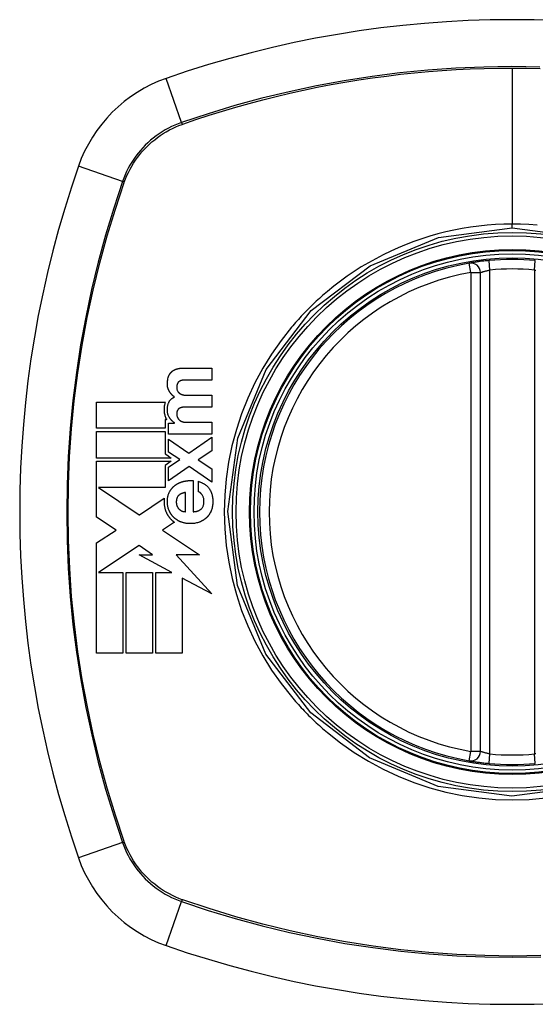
# Model space of a CAD drawing. Header units: inches. Extents: x 7 to 228, y 17 to 114.
# Tile 95 of 143: x 78.426 to 79.065, y 73.017 to 74.238. Entities that reach past the tile are written whole.
import ezdxf

# ---------------------------------------------------------------- set-up
doc = ezdxf.new("R2010")
doc.units = ezdxf.units.IN
doc.header["$MEASUREMENT"] = 0
doc.layers.add('Visible Edges(ANSI)', color=7, linetype='Continuous', lineweight=25)
doc.layers.add('Visible Tangent Edges(ANSI)', color=7, linetype='Continuous', lineweight=25)

msp = doc.modelspace()

# ---------------------------------------------------------------- linework, layer by layer
at = {"layer": 'Visible Edges(ANSI)'}
for p, q in [((78.9965, 73.3305), (78.9965, 73.9241)), ((78.6278, 73.8056), (78.6636, 73.8056)), ((78.6636, 73.8056), (78.6636, 73.7909)), ((78.6636, 73.7909), (78.6333, 73.7909)), ((78.6338, 73.772), (78.6636, 73.772)), ((78.6636, 73.772), (78.6636, 73.7573)), ((78.521, 73.731), (78.521, 73.7636)), ((78.521, 73.7636), (78.6062, 73.7636)), ((78.6636, 73.7573), (78.6336, 73.7573)), ((78.6059, 73.7418), (78.6059, 73.731)), ((78.6079, 73.7418), (78.6059, 73.7418)), ((78.6059, 73.731), (78.521, 73.731)), ((78.6101, 73.7376), (78.6173, 73.7376)), ((78.6101, 73.7238), (78.6101, 73.7376)), ((78.6173, 73.7376), (78.6173, 73.7378)), ((78.6326, 73.7385), (78.6636, 73.7385)), ((78.6636, 73.7385), (78.6636, 73.7238)), ((78.521, 73.7269), (78.6059, 73.7269)), ((78.521, 73.6942), (78.521, 73.7269)), ((78.6059, 73.7269), (78.6059, 73.6993)), ((78.6636, 73.7238), (78.6101, 73.7238)), ((78.6101, 73.7177), (78.6351, 73.7001)), ((78.6101, 73.7015), (78.6101, 73.7177)), ((78.6351, 73.7001), (78.6636, 73.7199)), ((78.6636, 73.7199), (78.6636, 73.7031)), ((78.6135, 73.6942), (78.521, 73.6942)), ((78.6059, 73.6993), (78.6078, 73.698)), ((78.6078, 73.698), (78.6135, 73.6942)), ((78.6241, 73.6922), (78.6101, 73.7015)), ((78.6101, 73.6827), (78.6241, 73.6922)), ((78.6636, 73.7031), (78.6467, 73.6919)), ((78.521, 73.6901), (78.6135, 73.6901)), ((78.521, 73.659), (78.521, 73.6901)), ((78.6135, 73.6901), (78.6058, 73.6849)), ((78.6058, 73.6849), (78.6058, 73.6575)), ((78.6355, 73.6836), (78.6101, 73.666)), ((78.6101, 73.666), (78.6101, 73.6827)), ((78.6636, 73.6643), (78.6355, 73.6836)), ((78.6467, 73.6919), (78.6636, 73.6808)), ((78.6636, 73.6808), (78.6636, 73.6643)), ((78.521, 73.6582), (78.521, 73.659)), ((78.521, 73.6575), (78.521, 73.6582)), ((78.521, 73.6209), (78.521, 73.6575)), ((78.5232, 73.6575), (78.5737, 73.6238)), ((78.6058, 73.6575), (78.5232, 73.6575)), ((78.6404, 73.6662), (78.6404, 73.6276)), ((78.6471, 73.6523), (78.6471, 73.6653)), ((78.574, 73.6239), (78.6047, 73.6443)), ((78.6311, 73.6276), (78.6311, 73.6515)), ((78.5451, 73.6048), (78.521, 73.6209)), ((78.5737, 73.6238), (78.574, 73.6239)), ((78.6174, 73.6146), (78.6027, 73.6049)), ((78.521, 73.5889), (78.5451, 73.6048)), ((78.6027, 73.6049), (78.6024, 73.6047)), ((78.6024, 73.6047), (78.6483, 73.574)), ((78.521, 73.4521), (78.521, 73.5889)), ((78.5737, 73.5857), (78.5233, 73.5523)), ((78.5903, 73.574), (78.5737, 73.5857)), ((78.6141, 73.5523), (78.5738, 73.574)), ((78.5738, 73.574), (78.5903, 73.574)), ((78.6483, 73.574), (78.6194, 73.574)), ((78.6194, 73.574), (78.6636, 73.5257)), ((78.5233, 73.5523), (78.5233, 73.5523)), ((78.5233, 73.5523), (78.5536, 73.5523)), ((78.5536, 73.5523), (78.5536, 73.4521)), ((78.5577, 73.5523), (78.5903, 73.5523)), ((78.5577, 73.4521), (78.5577, 73.5523)), ((78.5903, 73.5523), (78.5903, 73.4521)), ((78.5944, 73.4521), (78.5944, 73.5523)), ((78.5944, 73.5523), (78.6141, 73.5523)), ((78.6636, 73.5257), (78.627, 73.5453)), ((78.627, 73.5453), (78.627, 73.4521)), ((78.5536, 73.4521), (78.521, 73.4521)), ((78.5903, 73.4521), (78.5577, 73.4521)), ((78.627, 73.4521), (78.5944, 73.4521))]:
    msp.add_line(p, q, dxfattribs=at)
at = {"layer": 'Visible Edges(ANSI)', "flags": 128}
for points in [[(79.0073, 73.939), (79.0057, 73.9388), (79.0041, 73.9387), (79.0025, 73.9385), (79.0009, 73.9383), (78.9994, 73.9381), (78.9979, 73.938), (78.9964, 73.9378), (78.995, 73.9376), (78.9936, 73.9374), (78.9923, 73.9372), (78.9911, 73.9371), (78.9899, 73.9369), (78.9888, 73.9367), (78.9878, 73.9366), (78.9869, 73.9364), (78.986, 73.9363), (78.9852, 73.9362), (78.9846, 73.936), (78.984, 73.9359), (78.9836, 73.9359), (78.9832, 73.9358), (78.9829, 73.9358), (78.9828, 73.9357), (78.9827, 73.9357)], [(78.613, 73.8001), (78.6132, 73.8003), (78.6134, 73.8005), (78.6136, 73.8007), (78.6138, 73.801), (78.6141, 73.8012), (78.6143, 73.8014), (78.6145, 73.8016), (78.6147, 73.8017), (78.615, 73.8019), (78.6152, 73.8021), (78.6155, 73.8023), (78.6157, 73.8025), (78.616, 73.8026), (78.6162, 73.8028), (78.6165, 73.8029), (78.6168, 73.8031), (78.617, 73.8032), (78.6173, 73.8034), (78.6176, 73.8035), (78.6178, 73.8036), (78.6181, 73.8038), (78.6184, 73.8039), (78.6187, 73.804), (78.6189, 73.8041)], [(78.6189, 73.8041), (78.6193, 73.8043), (78.6196, 73.8044), (78.62, 73.8045), (78.6204, 73.8046), (78.6207, 73.8047), (78.6211, 73.8048), (78.6214, 73.8049), (78.6218, 73.805), (78.6222, 73.8051), (78.6226, 73.8051), (78.6229, 73.8052), (78.6233, 73.8053), (78.6237, 73.8053), (78.6241, 73.8054), (78.6244, 73.8054), (78.6248, 73.8054), (78.6252, 73.8055), (78.6256, 73.8055), (78.6259, 73.8055), (78.6263, 73.8055), (78.6267, 73.8055), (78.627, 73.8056), (78.6274, 73.8056), (78.6278, 73.8056)], [(78.6113, 73.7763), (78.6111, 73.7767), (78.6109, 73.777), (78.6107, 73.7774), (78.6105, 73.7778), (78.6103, 73.7782), (78.6101, 73.7786), (78.6099, 73.779), (78.6098, 73.7794), (78.6096, 73.7798), (78.6095, 73.7802), (78.6094, 73.7806), (78.6092, 73.781), (78.6091, 73.7815), (78.609, 73.7821), (78.6089, 73.7828), (78.6088, 73.7837), (78.6087, 73.7847), (78.6086, 73.7858), (78.6086, 73.787), (78.6087, 73.7884), (78.6088, 73.7898), (78.6091, 73.7911), (78.6093, 73.7925), (78.6097, 73.7939)], [(78.6097, 73.7939), (78.6098, 73.7942), (78.6098, 73.7944), (78.6099, 73.7947), (78.61, 73.795), (78.6101, 73.7953), (78.6102, 73.7956), (78.6104, 73.7958), (78.6105, 73.7961), (78.6106, 73.7964), (78.6107, 73.7967), (78.6109, 73.7969), (78.611, 73.7972), (78.6111, 73.7974), (78.6113, 73.7977), (78.6114, 73.7979), (78.6116, 73.7982), (78.6117, 73.7984), (78.6119, 73.7987), (78.6121, 73.7989), (78.6122, 73.7992), (78.6124, 73.7994), (78.6126, 73.7996), (78.6128, 73.7999), (78.613, 73.8001)], [(78.6282, 73.7907), (78.628, 73.7906), (78.6278, 73.7906), (78.6277, 73.7906), (78.6275, 73.7906), (78.6273, 73.7905), (78.6271, 73.7905), (78.627, 73.7905), (78.6268, 73.7905), (78.6266, 73.7904), (78.6264, 73.7904), (78.6263, 73.7903), (78.6261, 73.7903), (78.6259, 73.7902), (78.6257, 73.7902), (78.6256, 73.7901), (78.6254, 73.7901), (78.6252, 73.79), (78.6251, 73.79), (78.6249, 73.7899), (78.6247, 73.7898), (78.6246, 73.7898), (78.6244, 73.7897), (78.6242, 73.7896), (78.6241, 73.7895)], [(78.6333, 73.7909), (78.6331, 73.7909), (78.6329, 73.7909), (78.6326, 73.7909), (78.6324, 73.7909), (78.6322, 73.7909), (78.632, 73.7908), (78.6318, 73.7908), (78.6316, 73.7908), (78.6314, 73.7908), (78.6312, 73.7908), (78.631, 73.7908), (78.6307, 73.7908), (78.6305, 73.7908), (78.6303, 73.7908), (78.6301, 73.7908), (78.6299, 73.7908), (78.6297, 73.7908), (78.6295, 73.7907), (78.6293, 73.7907), (78.629, 73.7907), (78.6288, 73.7907), (78.6286, 73.7907), (78.6284, 73.7907), (78.6282, 73.7907)], [(78.6213, 73.7868), (78.6211, 73.7865), (78.621, 73.7861), (78.6208, 73.7858), (78.6207, 73.7855), (78.6206, 73.7851), (78.6205, 73.7848), (78.6205, 73.7845), (78.6204, 73.7841), (78.6203, 73.7838), (78.6203, 73.7834), (78.6203, 73.7831), (78.6203, 73.7827), (78.6202, 73.7823), (78.6202, 73.7819), (78.6202, 73.7815), (78.6203, 73.781), (78.6203, 73.7805), (78.6204, 73.7799), (78.6205, 73.7794), (78.6206, 73.7788), (78.6207, 73.7783), (78.6209, 73.7778), (78.6212, 73.7773), (78.6214, 73.7768)], [(78.6241, 73.7895), (78.6239, 73.7894), (78.6238, 73.7894), (78.6236, 73.7893), (78.6235, 73.7892), (78.6234, 73.7891), (78.6232, 73.789), (78.6231, 73.7889), (78.623, 73.7888), (78.6228, 73.7887), (78.6227, 73.7886), (78.6226, 73.7885), (78.6225, 73.7884), (78.6224, 73.7882), (78.6222, 73.7881), (78.6221, 73.788), (78.622, 73.7879), (78.6219, 73.7877), (78.6218, 73.7876), (78.6217, 73.7875), (78.6216, 73.7873), (78.6215, 73.7872), (78.6214, 73.7871), (78.6214, 73.7869), (78.6213, 73.7868)], [(78.6106, 73.7635), (78.6108, 73.7638), (78.611, 73.7642), (78.6112, 73.7645), (78.6114, 73.7649), (78.6116, 73.7652), (78.6118, 73.7655), (78.6121, 73.7659), (78.6124, 73.7662), (78.6126, 73.7665), (78.6129, 73.7668), (78.6132, 73.767), (78.6135, 73.7673), (78.6138, 73.7676), (78.6141, 73.7678), (78.6144, 73.7681), (78.6147, 73.7683), (78.6151, 73.7685), (78.6154, 73.7687), (78.6158, 73.7689), (78.6161, 73.7691), (78.6165, 73.7693), (78.6168, 73.7695), (78.6172, 73.7697), (78.6175, 73.7698)], [(78.6175, 73.7698), (78.6172, 73.7701), (78.6169, 73.7703), (78.6166, 73.7705), (78.6163, 73.7707), (78.616, 73.771), (78.6158, 73.7712), (78.6155, 73.7714), (78.6152, 73.7717), (78.6149, 73.772), (78.6147, 73.7722), (78.6144, 73.7725), (78.6141, 73.7727), (78.6139, 73.773), (78.6136, 73.7733), (78.6134, 73.7736), (78.6131, 73.7739), (78.6129, 73.7742), (78.6127, 73.7745), (78.6124, 73.7748), (78.6122, 73.7751), (78.612, 73.7754), (78.6118, 73.7757), (78.6115, 73.776), (78.6113, 73.7763)], [(78.6214, 73.7768), (78.6215, 73.7767), (78.6216, 73.7765), (78.6217, 73.7764), (78.6218, 73.7762), (78.6219, 73.7761), (78.6221, 73.7759), (78.6222, 73.7758), (78.6223, 73.7757), (78.6224, 73.7755), (78.6225, 73.7754), (78.6227, 73.7753), (78.6228, 73.7751), (78.6229, 73.775), (78.6231, 73.7749), (78.6232, 73.7748), (78.6233, 73.7746), (78.6235, 73.7745), (78.6236, 73.7744), (78.6238, 73.7743), (78.6239, 73.7742), (78.6241, 73.7741), (78.6242, 73.774), (78.6244, 73.7739), (78.6245, 73.7738)], [(78.6245, 73.7738), (78.6247, 73.7737), (78.6249, 73.7736), (78.625, 73.7736), (78.6252, 73.7735), (78.6254, 73.7734), (78.6256, 73.7733), (78.6257, 73.7732), (78.6259, 73.7732), (78.6261, 73.7731), (78.6263, 73.773), (78.6265, 73.773), (78.6266, 73.7729), (78.6268, 73.7728), (78.627, 73.7728), (78.6272, 73.7727), (78.6274, 73.7727), (78.6276, 73.7726), (78.6277, 73.7726), (78.6279, 73.7725), (78.6281, 73.7725), (78.6283, 73.7725), (78.6285, 73.7724), (78.6287, 73.7724), (78.6289, 73.7724)], [(78.6289, 73.7724), (78.6291, 73.7723), (78.6293, 73.7723), (78.6295, 73.7723), (78.6297, 73.7723), (78.6299, 73.7722), (78.6301, 73.7722), (78.6303, 73.7722), (78.6305, 73.7722), (78.6307, 73.7722), (78.6309, 73.7721), (78.6311, 73.7721), (78.6313, 73.7721), (78.6315, 73.7721), (78.6317, 73.7721), (78.6319, 73.7721), (78.6321, 73.7721), (78.6324, 73.772), (78.6326, 73.772), (78.6328, 73.772), (78.633, 73.772), (78.6332, 73.772), (78.6334, 73.772), (78.6336, 73.772), (78.6338, 73.772)], [(78.6062, 73.7636), (78.6059, 73.7629), (78.6057, 73.7622), (78.6055, 73.7615), (78.6053, 73.7608), (78.6051, 73.7601), (78.605, 73.7594), (78.6048, 73.7587), (78.6047, 73.758), (78.6047, 73.7572), (78.6046, 73.7565), (78.6045, 73.7558), (78.6045, 73.7549), (78.6045, 73.754), (78.6045, 73.7531), (78.6046, 73.7521), (78.6047, 73.751), (78.6048, 73.75), (78.605, 73.7489), (78.6053, 73.7478), (78.6056, 73.7468), (78.6059, 73.7458), (78.6063, 73.7448), (78.6068, 73.7438), (78.6073, 73.7428)], [(78.6109, 73.7448), (78.6105, 73.7457), (78.6101, 73.7466), (78.6097, 73.7475), (78.6094, 73.7484), (78.6092, 73.7494), (78.609, 73.7503), (78.6088, 73.7512), (78.6087, 73.7521), (78.6087, 73.753), (78.6086, 73.7538), (78.6086, 73.7546), (78.6087, 73.7553), (78.6087, 73.756), (78.6088, 73.7567), (78.6088, 73.7574), (78.6089, 73.7581), (78.6091, 73.7588), (78.6092, 73.7595), (78.6094, 73.7602), (78.6096, 73.7609), (78.6098, 73.7615), (78.61, 73.7622), (78.6103, 73.7628), (78.6106, 73.7635)], [(78.6214, 73.7537), (78.6213, 73.7535), (78.6211, 73.7532), (78.621, 73.753), (78.6209, 73.7527), (78.6208, 73.7524), (78.6207, 73.7521), (78.6206, 73.7518), (78.6205, 73.7516), (78.6205, 73.7513), (78.6204, 73.751), (78.6204, 73.7507), (78.6203, 73.7504), (78.6203, 73.7501), (78.6203, 73.7498), (78.6203, 73.7495), (78.6202, 73.7492), (78.6202, 73.7489), (78.6202, 73.7486), (78.6202, 73.7483), (78.6203, 73.7479), (78.6203, 73.7475), (78.6204, 73.747), (78.6205, 73.7464), (78.6207, 73.7457)], [(78.6246, 73.7563), (78.6244, 73.7563), (78.6243, 73.7562), (78.6241, 73.7561), (78.624, 73.756), (78.6238, 73.756), (78.6237, 73.7559), (78.6235, 73.7558), (78.6234, 73.7557), (78.6232, 73.7556), (78.6231, 73.7555), (78.6229, 73.7554), (78.6228, 73.7553), (78.6227, 73.7552), (78.6225, 73.7551), (78.6224, 73.7549), (78.6223, 73.7548), (78.6222, 73.7547), (78.6221, 73.7546), (78.6219, 73.7544), (78.6218, 73.7543), (78.6217, 73.7542), (78.6216, 73.754), (78.6215, 73.7539), (78.6214, 73.7537)], [(78.6289, 73.7572), (78.6287, 73.7572), (78.6285, 73.7572), (78.6283, 73.7572), (78.6281, 73.7572), (78.628, 73.7571), (78.6278, 73.7571), (78.6276, 73.7571), (78.6274, 73.7571), (78.6272, 73.757), (78.6271, 73.757), (78.6269, 73.757), (78.6267, 73.7569), (78.6265, 73.7569), (78.6263, 73.7569), (78.6262, 73.7568), (78.626, 73.7568), (78.6258, 73.7567), (78.6256, 73.7567), (78.6255, 73.7566), (78.6253, 73.7566), (78.6251, 73.7565), (78.6249, 73.7565), (78.6248, 73.7564), (78.6246, 73.7563)], [(78.6336, 73.7573), (78.6334, 73.7573), (78.6332, 73.7573), (78.633, 73.7573), (78.6328, 73.7573), (78.6326, 73.7573), (78.6324, 73.7573), (78.6322, 73.7573), (78.632, 73.7573), (78.6318, 73.7573), (78.6316, 73.7573), (78.6314, 73.7573), (78.6312, 73.7573), (78.631, 73.7573), (78.6308, 73.7573), (78.6306, 73.7573), (78.6304, 73.7573), (78.6303, 73.7573), (78.6301, 73.7572), (78.6299, 73.7572), (78.6297, 73.7572), (78.6295, 73.7572), (78.6293, 73.7572), (78.6291, 73.7572), (78.6289, 73.7572)], [(78.6073, 73.7428), (78.6073, 73.7428), (78.6073, 73.7427), (78.6074, 73.7427), (78.6074, 73.7426), (78.6074, 73.7426), (78.6074, 73.7425), (78.6075, 73.7425), (78.6075, 73.7425), (78.6075, 73.7424), (78.6075, 73.7424), (78.6076, 73.7423), (78.6076, 73.7423), (78.6076, 73.7422), (78.6077, 73.7422), (78.6077, 73.7422), (78.6077, 73.7421), (78.6077, 73.7421), (78.6078, 73.742), (78.6078, 73.742), (78.6078, 73.7419), (78.6078, 73.7419), (78.6079, 73.7418), (78.6079, 73.7418), (78.6079, 73.7418)], [(78.6173, 73.7378), (78.617, 73.7381), (78.6167, 73.7383), (78.6164, 73.7385), (78.6161, 73.7388), (78.6158, 73.739), (78.6155, 73.7393), (78.6152, 73.7396), (78.6149, 73.7398), (78.6146, 73.7401), (78.6143, 73.7404), (78.614, 73.7407), (78.6137, 73.741), (78.6135, 73.7412), (78.6132, 73.7415), (78.6129, 73.7419), (78.6127, 73.7422), (78.6124, 73.7425), (78.6122, 73.7428), (78.612, 73.7431), (78.6117, 73.7435), (78.6115, 73.7438), (78.6113, 73.7441), (78.6111, 73.7445), (78.6109, 73.7448)], [(78.6207, 73.7457), (78.6207, 73.7455), (78.6208, 73.7453), (78.6208, 73.7452), (78.6209, 73.745), (78.6209, 73.7449), (78.621, 73.7448), (78.6211, 73.7446), (78.6211, 73.7445), (78.6212, 73.7443), (78.6213, 73.7442), (78.6213, 73.744), (78.6214, 73.7439), (78.6215, 73.7438), (78.6216, 73.7436), (78.6216, 73.7435), (78.6217, 73.7434), (78.6218, 73.7432), (78.6219, 73.7431), (78.622, 73.743), (78.6221, 73.7428), (78.6222, 73.7427), (78.6223, 73.7426), (78.6224, 73.7425), (78.6225, 73.7423)], [(78.6225, 73.7423), (78.6226, 73.7422), (78.6227, 73.742), (78.6228, 73.7419), (78.623, 73.7418), (78.6231, 73.7416), (78.6233, 73.7415), (78.6234, 73.7414), (78.6236, 73.7412), (78.6237, 73.7411), (78.6239, 73.741), (78.624, 73.7409), (78.6242, 73.7408), (78.6243, 73.7406), (78.6245, 73.7405), (78.6247, 73.7404), (78.6248, 73.7403), (78.625, 73.7402), (78.6252, 73.7401), (78.6253, 73.74), (78.6255, 73.7399), (78.6257, 73.7399), (78.6258, 73.7398), (78.626, 73.7397), (78.6262, 73.7396)], [(78.6262, 73.7396), (78.6264, 73.7395), (78.6267, 73.7394), (78.6269, 73.7393), (78.6272, 73.7392), (78.6275, 73.7391), (78.6277, 73.739), (78.628, 73.739), (78.6282, 73.7389), (78.6285, 73.7388), (78.6288, 73.7388), (78.629, 73.7387), (78.6293, 73.7387), (78.6296, 73.7386), (78.6298, 73.7386), (78.6301, 73.7386), (78.6304, 73.7386), (78.6307, 73.7385), (78.6309, 73.7385), (78.6312, 73.7385), (78.6315, 73.7385), (78.6317, 73.7385), (78.632, 73.7385), (78.6323, 73.7385), (78.6326, 73.7385)], [(78.6113, 73.6521), (78.6115, 73.6525), (78.6117, 73.653), (78.6119, 73.6534), (78.6122, 73.6538), (78.6124, 73.6541), (78.6127, 73.6545), (78.6129, 73.6549), (78.6132, 73.6553), (78.6135, 73.6557), (78.6138, 73.656), (78.6141, 73.6564), (78.6144, 73.6567), (78.6147, 73.6571), (78.615, 73.6574), (78.6153, 73.6578), (78.6156, 73.6581), (78.6159, 73.6584), (78.6163, 73.6587), (78.6166, 73.659), (78.6169, 73.6593), (78.6173, 73.6596), (78.6176, 73.6599), (78.618, 73.6602), (78.6184, 73.6605)], [(78.6184, 73.6605), (78.6188, 73.6607), (78.6191, 73.661), (78.6195, 73.6613), (78.6199, 73.6615), (78.6203, 73.6618), (78.6207, 73.662), (78.6211, 73.6623), (78.6216, 73.6625), (78.622, 73.6627), (78.6224, 73.6629), (78.6228, 73.6631), (78.6232, 73.6633), (78.6237, 73.6635), (78.6241, 73.6637), (78.6245, 73.6639), (78.6249, 73.664), (78.6254, 73.6642), (78.6258, 73.6644), (78.6263, 73.6645), (78.6267, 73.6647), (78.6272, 73.6648), (78.6276, 73.6649), (78.6281, 73.6651), (78.6285, 73.6652)], [(78.6285, 73.6652), (78.629, 73.6653), (78.6295, 73.6654), (78.63, 73.6655), (78.6305, 73.6656), (78.631, 73.6657), (78.6315, 73.6658), (78.632, 73.6659), (78.6325, 73.666), (78.6329, 73.666), (78.6334, 73.6661), (78.6339, 73.6661), (78.6344, 73.6662), (78.6349, 73.6662), (78.6354, 73.6662), (78.6359, 73.6663), (78.6364, 73.6663), (78.6369, 73.6663), (78.6374, 73.6663), (78.6379, 73.6663), (78.6384, 73.6663), (78.6389, 73.6663), (78.6394, 73.6663), (78.6399, 73.6662), (78.6404, 73.6662)], [(78.6471, 73.6653), (78.6477, 73.6651), (78.6484, 73.6648), (78.649, 73.6646), (78.6497, 73.6643), (78.6504, 73.664), (78.651, 73.6638), (78.6517, 73.6635), (78.6523, 73.6631), (78.6529, 73.6628), (78.6536, 73.6625), (78.6542, 73.6621), (78.6548, 73.6617), (78.6554, 73.6613), (78.6559, 73.6609), (78.6565, 73.6605), (78.6571, 73.66), (78.6576, 73.6596), (78.6581, 73.6591), (78.6586, 73.6586), (78.6591, 73.658), (78.6596, 73.6575), (78.66, 73.6569), (78.6604, 73.6564), (78.6608, 73.6558)], [(78.6608, 73.6558), (78.6614, 73.6548), (78.662, 73.6538), (78.6625, 73.6527), (78.6629, 73.6517), (78.6633, 73.6506), (78.6637, 73.6495), (78.664, 73.6484), (78.6643, 73.6472), (78.6645, 73.6461), (78.6647, 73.645), (78.6648, 73.6438), (78.6649, 73.6426), (78.665, 73.6415), (78.665, 73.6403), (78.665, 73.6391), (78.6649, 73.6379), (78.6648, 73.6368), (78.6647, 73.6356), (78.6645, 73.6344), (78.6643, 73.6333), (78.664, 73.6321), (78.6637, 73.631), (78.6634, 73.6299), (78.663, 73.6288)], [(78.6047, 73.6443), (78.6046, 73.6436), (78.6046, 73.6429), (78.6045, 73.6421), (78.6045, 73.6414), (78.6045, 73.6407), (78.6045, 73.64), (78.6045, 73.6393), (78.6045, 73.6386), (78.6046, 73.6378), (78.6046, 73.6371), (78.6047, 73.6364), (78.6048, 73.6357), (78.6049, 73.635), (78.605, 73.6343), (78.6051, 73.6336), (78.6053, 73.6329), (78.6054, 73.6322), (78.6056, 73.6315), (78.6058, 73.6308), (78.606, 73.6301), (78.6062, 73.6294), (78.6065, 73.6288), (78.6067, 73.6281), (78.607, 73.6274)], [(78.6108, 73.6291), (78.6104, 73.63), (78.6101, 73.6309), (78.6098, 73.6319), (78.6095, 73.6329), (78.6093, 73.6338), (78.6091, 73.6348), (78.6089, 73.6358), (78.6088, 73.6368), (78.6087, 73.6378), (78.6087, 73.6388), (78.6086, 73.6398), (78.6086, 73.6408), (78.6087, 73.6418), (78.6087, 73.6427), (78.6088, 73.6437), (78.6089, 73.6447), (78.6091, 73.6457), (78.6093, 73.6466), (78.6095, 73.6476), (78.6098, 73.6485), (78.6101, 73.6495), (78.6105, 73.6504), (78.6108, 73.6513), (78.6113, 73.6521)], [(78.6226, 73.6478), (78.6222, 73.6474), (78.6218, 73.647), (78.6214, 73.6465), (78.6211, 73.646), (78.6208, 73.6454), (78.6206, 73.6449), (78.6204, 73.6443), (78.6202, 73.6437), (78.62, 73.6431), (78.6199, 73.6425), (78.6198, 73.6419), (78.6198, 73.6413), (78.6197, 73.6407), (78.6197, 73.6401), (78.6197, 73.6394), (78.6197, 73.6388), (78.6198, 73.6382), (78.6198, 73.6376), (78.6199, 73.6369), (78.6201, 73.6363), (78.6202, 73.6357), (78.6204, 73.6351), (78.6206, 73.6345), (78.6209, 73.634)], [(78.6311, 73.6515), (78.6307, 73.6514), (78.6303, 73.6514), (78.63, 73.6513), (78.6296, 73.6512), (78.6292, 73.6511), (78.6288, 73.651), (78.6285, 73.6509), (78.6281, 73.6508), (78.6277, 73.6507), (78.6273, 73.6505), (78.627, 73.6504), (78.6266, 73.6502), (78.6262, 73.6501), (78.6259, 73.6499), (78.6255, 73.6498), (78.6252, 73.6496), (78.6248, 73.6494), (78.6245, 73.6492), (78.6242, 73.649), (78.6238, 73.6488), (78.6235, 73.6486), (78.6232, 73.6483), (78.6229, 73.6481), (78.6226, 73.6478)], [(78.6518, 73.6484), (78.6516, 73.6486), (78.6515, 73.6488), (78.6513, 73.649), (78.6511, 73.6493), (78.651, 73.6495), (78.6508, 73.6497), (78.6506, 73.6499), (78.6504, 73.6501), (78.6503, 73.6503), (78.6501, 73.6504), (78.6499, 73.6506), (78.6497, 73.6508), (78.6495, 73.651), (78.6493, 73.6511), (78.6491, 73.6513), (78.6489, 73.6514), (78.6487, 73.6516), (78.6484, 73.6517), (78.6482, 73.6519), (78.648, 73.652), (78.6478, 73.6521), (78.6475, 73.6522), (78.6473, 73.6523), (78.6471, 73.6523)], [(78.6508, 73.6312), (78.6513, 73.6317), (78.6517, 73.6323), (78.6521, 73.6329), (78.6525, 73.6336), (78.6528, 73.6342), (78.6531, 73.6349), (78.6533, 73.6356), (78.6535, 73.6363), (78.6537, 73.637), (78.6538, 73.6377), (78.6539, 73.6385), (78.6539, 73.6392), (78.654, 73.64), (78.654, 73.6407), (78.654, 73.6415), (78.6539, 73.6424), (78.6538, 73.6432), (78.6537, 73.644), (78.6535, 73.6448), (78.6532, 73.6456), (78.6529, 73.6463), (78.6526, 73.647), (78.6522, 73.6477), (78.6518, 73.6484)], [(78.6209, 73.634), (78.621, 73.6338), (78.6211, 73.6336), (78.6212, 73.6334), (78.6213, 73.6332), (78.6214, 73.6331), (78.6215, 73.6329), (78.6216, 73.6327), (78.6217, 73.6326), (78.6218, 73.6324), (78.6219, 73.6322), (78.6221, 73.6321), (78.6222, 73.6319), (78.6223, 73.6318), (78.6224, 73.6316), (78.6226, 73.6315), (78.6227, 73.6313), (78.6228, 73.6312), (78.623, 73.631), (78.6231, 73.6309), (78.6233, 73.6307), (78.6234, 73.6306), (78.6236, 73.6305), (78.6237, 73.6304), (78.6239, 73.6302)], [(78.6404, 73.6276), (78.6409, 73.6276), (78.6414, 73.6276), (78.6418, 73.6277), (78.6423, 73.6277), (78.6427, 73.6278), (78.6432, 73.6278), (78.6437, 73.6279), (78.6441, 73.628), (78.6446, 73.6281), (78.645, 73.6282), (78.6455, 73.6283), (78.6459, 73.6284), (78.6464, 73.6286), (78.6468, 73.6287), (78.6473, 73.6289), (78.6477, 73.6291), (78.6481, 73.6293), (78.6485, 73.6295), (78.6489, 73.6298), (78.6493, 73.63), (78.6497, 73.6303), (78.6501, 73.6306), (78.6504, 73.6309), (78.6508, 73.6312)], [(78.607, 73.6274), (78.6072, 73.627), (78.6074, 73.6265), (78.6077, 73.626), (78.6079, 73.6256), (78.6081, 73.6251), (78.6084, 73.6247), (78.6086, 73.6242), (78.6089, 73.6238), (78.6091, 73.6234), (78.6094, 73.6229), (78.6097, 73.6225), (78.61, 73.6221), (78.6103, 73.6217), (78.6106, 73.6213), (78.6109, 73.6208), (78.6112, 73.6204), (78.6115, 73.62), (78.6118, 73.6197), (78.6122, 73.6193), (78.6125, 73.6189), (78.6128, 73.6185), (78.6132, 73.6182), (78.6135, 73.6178), (78.6139, 73.6175)], [(78.6168, 73.6204), (78.6164, 73.6207), (78.6161, 73.6211), (78.6158, 73.6214), (78.6155, 73.6217), (78.6152, 73.622), (78.615, 73.6224), (78.6147, 73.6227), (78.6144, 73.623), (78.6141, 73.6234), (78.6139, 73.6237), (78.6136, 73.6241), (78.6134, 73.6244), (78.6131, 73.6248), (78.6129, 73.6252), (78.6126, 73.6256), (78.6124, 73.6259), (78.6122, 73.6263), (78.612, 73.6267), (78.6118, 73.6271), (78.6116, 73.6275), (78.6114, 73.6279), (78.6112, 73.6283), (78.611, 73.6287), (78.6108, 73.6291)], [(78.6257, 73.6148), (78.6253, 73.615), (78.6249, 73.6152), (78.6245, 73.6153), (78.6241, 73.6155), (78.6237, 73.6157), (78.6233, 73.6159), (78.6229, 73.6161), (78.6225, 73.6163), (78.6221, 73.6165), (78.6217, 73.6167), (78.6214, 73.6169), (78.621, 73.6172), (78.6206, 73.6174), (78.6202, 73.6177), (78.6199, 73.6179), (78.6195, 73.6182), (78.6191, 73.6184), (78.6188, 73.6187), (78.6184, 73.619), (78.6181, 73.6192), (78.6178, 73.6195), (78.6174, 73.6198), (78.6171, 73.6201), (78.6168, 73.6204)], [(78.6239, 73.6302), (78.624, 73.6301), (78.6241, 73.63), (78.6243, 73.6299), (78.6244, 73.6298), (78.6246, 73.6297), (78.6247, 73.6296), (78.6249, 73.6295), (78.625, 73.6294), (78.6252, 73.6293), (78.6253, 73.6292), (78.6255, 73.6291), (78.6256, 73.6291), (78.6258, 73.629), (78.6259, 73.6289), (78.6261, 73.6288), (78.6263, 73.6287), (78.6264, 73.6287), (78.6266, 73.6286), (78.6267, 73.6285), (78.6269, 73.6285), (78.6271, 73.6284), (78.6272, 73.6284), (78.6274, 73.6283), (78.6276, 73.6283)], [(78.6276, 73.6283), (78.6277, 73.6282), (78.6279, 73.6282), (78.628, 73.6281), (78.6282, 73.6281), (78.6283, 73.6281), (78.6284, 73.628), (78.6286, 73.628), (78.6287, 73.628), (78.6289, 73.6279), (78.629, 73.6279), (78.6292, 73.6279), (78.6293, 73.6278), (78.6295, 73.6278), (78.6296, 73.6278), (78.6298, 73.6277), (78.6299, 73.6277), (78.6301, 73.6277), (78.6302, 73.6277), (78.6304, 73.6277), (78.6305, 73.6276), (78.6307, 73.6276), (78.6308, 73.6276), (78.631, 73.6276), (78.6311, 73.6276)], [(78.6572, 73.6202), (78.6569, 73.6199), (78.6565, 73.6196), (78.6562, 73.6193), (78.6559, 73.6191), (78.6555, 73.6188), (78.6552, 73.6185), (78.6548, 73.6183), (78.6545, 73.618), (78.6541, 73.6178), (78.6537, 73.6175), (78.6534, 73.6173), (78.653, 73.6171), (78.6526, 73.6168), (78.6523, 73.6166), (78.6519, 73.6164), (78.6515, 73.6162), (78.6511, 73.616), (78.6507, 73.6158), (78.6503, 73.6156), (78.6499, 73.6155), (78.6495, 73.6153), (78.6491, 73.6151), (78.6487, 73.615), (78.6483, 73.6148)], [(78.663, 73.6288), (78.6628, 73.6284), (78.6626, 73.628), (78.6624, 73.6276), (78.6622, 73.6272), (78.6621, 73.6268), (78.6619, 73.6264), (78.6617, 73.6261), (78.6614, 73.6257), (78.6612, 73.6253), (78.661, 73.6249), (78.6608, 73.6246), (78.6605, 73.6242), (78.6603, 73.6238), (78.66, 73.6235), (78.6598, 73.6231), (78.6595, 73.6228), (78.6593, 73.6224), (78.659, 73.6221), (78.6587, 73.6218), (78.6584, 73.6215), (78.6581, 73.6211), (78.6578, 73.6208), (78.6575, 73.6205), (78.6572, 73.6202)], [(78.6139, 73.6175), (78.614, 73.6173), (78.6142, 73.6172), (78.6143, 73.6171), (78.6145, 73.6169), (78.6146, 73.6168), (78.6147, 73.6167), (78.6149, 73.6166), (78.615, 73.6164), (78.6152, 73.6163), (78.6153, 73.6162), (78.6154, 73.6161), (78.6156, 73.616), (78.6157, 73.6158), (78.6159, 73.6157), (78.616, 73.6156), (78.6162, 73.6155), (78.6163, 73.6154), (78.6165, 73.6153), (78.6166, 73.6151), (78.6168, 73.615), (78.6169, 73.6149), (78.6171, 73.6148), (78.6172, 73.6147), (78.6174, 73.6146)], [(78.6483, 73.6148), (78.6471, 73.6144), (78.6459, 73.614), (78.6446, 73.6137), (78.6434, 73.6135), (78.6421, 73.6132), (78.6409, 73.6131), (78.6397, 73.613), (78.6387, 73.6129), (78.6377, 73.6129), (78.6368, 73.6129), (78.636, 73.6129), (78.6352, 73.6129), (78.6344, 73.613), (78.6335, 73.613), (78.6328, 73.6131), (78.632, 73.6132), (78.6312, 73.6134), (78.6304, 73.6135), (78.6296, 73.6137), (78.6288, 73.6139), (78.628, 73.6141), (78.6273, 73.6143), (78.6265, 73.6146), (78.6257, 73.6148)], [(78.9827, 73.3188), (78.9828, 73.3188), (78.9829, 73.3188), (78.9832, 73.3188), (78.9836, 73.3187), (78.984, 73.3186), (78.9846, 73.3185), (78.9852, 73.3184), (78.986, 73.3183), (78.9869, 73.3182), (78.9878, 73.318), (78.9888, 73.3179), (78.9899, 73.3177), (78.9911, 73.3175), (78.9923, 73.3173), (78.9936, 73.3172), (78.995, 73.317), (78.9964, 73.3168), (78.9979, 73.3166), (78.9994, 73.3164), (79.0009, 73.3163), (79.0025, 73.3161), (79.0041, 73.3159), (79.0057, 73.3158), (79.0073, 73.3156)]]:
    msp.add_lwpolyline(points, dxfattribs=at)
at = {"layer": 'Visible Edges(ANSI)'}
for radius in [0.3199, 0.315]:
    msp.add_circle((79.0359, 73.6273), radius, dxfattribs=at)
for centre, radius, start, end in [((79.0359, 72.9383), 1.2992, 70.7337, 109.2663), ((78.6657, 73.9975), 0.1772, 109.2663, 160.7337), ((79.7249, 73.6273), 1.2992, 160.7337, 199.2663), ((79.0359, 73.6273), 0.313, 84.7499, 95.2501), ((79.0359, 73.6273), 0.313, 99.784, 260.216), ((78.9847, 73.9241), 0.0118, 0, 99.784), ((78.9847, 73.3305), 0.0118, 260.216, 0), ((79.0359, 73.6273), 0.313, 264.7499, 275.2501), ((78.6657, 73.2571), 0.1772, 199.2663, 250.7337), ((79.0359, 74.3163), 1.2992, 250.7337, 289.2663)]:
    msp.add_arc(centre, radius, start, end, dxfattribs=at)
at = {"layer": 'Visible Tangent Edges(ANSI)'}
for p, q in [((79.0359, 74.1776), (79.0359, 73.9841)), ((78.6263, 74.1101), (78.6072, 74.1648)), ((78.6271, 74.1078), (78.6276, 74.108)), ((78.5531, 74.0369), (78.4984, 74.056)), ((78.5552, 74.0356), (78.5553, 74.0361)), ((79.0359, 73.9795), (79.0359, 73.9841)), ((79.0083, 73.9272), (79.0073, 73.939)), ((79.0635, 73.9272), (79.0645, 73.939)), ((78.9847, 73.9241), (78.9827, 73.9357)), ((78.9847, 73.9241), (78.9965, 73.9241)), ((78.9847, 73.9241), (78.9847, 73.3305)), ((79.0083, 73.3274), (79.0083, 73.9272)), ((79.0635, 73.9272), (79.0635, 73.3274)), ((78.9827, 73.3188), (78.9847, 73.3305)), ((78.9965, 73.3305), (78.9847, 73.3305)), ((79.0073, 73.3156), (79.0083, 73.3274)), ((79.0645, 73.3156), (79.0635, 73.3274)), ((78.5531, 73.2177), (78.4984, 73.1986)), ((78.5553, 73.2185), (78.5552, 73.2189)), ((78.6072, 73.0898), (78.6263, 73.1445)), ((78.6276, 73.1466), (78.6271, 73.1467))]:
    msp.add_line(p, q, dxfattribs=at)
at = {"layer": 'Visible Tangent Edges(ANSI)', "flags": 128}
for points in [[(79.0702, 74.1788), (79.0356, 74.1793), (79.0009, 74.1788), (78.9662, 74.1773), (78.9315, 74.1749), (78.8968, 74.1715), (78.8623, 74.1671), (78.8279, 74.1618), (78.7936, 74.1555), (78.7596, 74.1483), (78.7258, 74.1401), (78.6924, 74.131), (78.6592, 74.121), (78.6263, 74.1101)], [(78.6276, 74.108), (78.6439, 74.1136), (78.6603, 74.119), (78.6768, 74.1241), (78.6934, 74.1291), (78.7101, 74.1338), (78.7268, 74.1382), (78.7436, 74.1424), (78.7605, 74.1464), (78.7774, 74.1502), (78.7944, 74.1537), (78.8115, 74.157), (78.8286, 74.1601), (78.8458, 74.1629), (78.863, 74.1654), (78.8802, 74.1677), (78.8974, 74.1698), (78.9147, 74.1716), (78.932, 74.1732), (78.9493, 74.1746), (78.9666, 74.1757), (78.984, 74.1765), (79.0013, 74.1771), (79.0186, 74.1775), (79.0359, 74.1776)], [(79.0359, 74.1776), (79.0532, 74.1775), (79.0705, 74.1771)], [(78.6263, 74.1101), (78.6221, 74.1086), (78.618, 74.1069), (78.6139, 74.105), (78.6099, 74.103), (78.606, 74.1009), (78.6022, 74.0986), (78.5984, 74.0961), (78.5948, 74.0936), (78.5912, 74.0908), (78.5878, 74.088), (78.5845, 74.085), (78.5813, 74.0819), (78.5782, 74.0787), (78.5752, 74.0754), (78.5723, 74.0719), (78.5696, 74.0684), (78.567, 74.0647), (78.5646, 74.061), (78.5623, 74.0572), (78.5602, 74.0533), (78.5582, 74.0493), (78.5563, 74.0452), (78.5546, 74.0411), (78.5531, 74.0369)], [(78.5553, 74.0361), (78.5569, 74.0402), (78.5586, 74.0442), (78.5604, 74.0482), (78.5624, 74.0521), (78.5645, 74.0559), (78.5668, 74.0596), (78.5692, 74.0633), (78.5717, 74.0668), (78.5744, 74.0703), (78.5772, 74.0737), (78.5801, 74.0769), (78.5831, 74.0801), (78.5863, 74.0831), (78.5895, 74.086), (78.5929, 74.0888), (78.5963, 74.0915), (78.5999, 74.094), (78.6035, 74.0964), (78.6073, 74.0987), (78.6111, 74.1008), (78.615, 74.1028), (78.619, 74.1046), (78.623, 74.1063), (78.6271, 74.1078)], [(78.5531, 74.0369), (78.5421, 74.0039), (78.5321, 73.9706), (78.523, 73.937), (78.5148, 73.9031), (78.5075, 73.8689), (78.5012, 73.8346), (78.4959, 73.8001), (78.4916, 73.7654), (78.4882, 73.7307), (78.4858, 73.696), (78.4844, 73.6612), (78.4839, 73.6265), (78.4844, 73.5918), (78.4859, 73.5571), (78.4883, 73.5224), (78.4917, 73.4878), (78.4961, 73.4534), (78.5014, 73.4191), (78.5077, 73.385), (78.5149, 73.351), (78.523, 73.3173), (78.5321, 73.2838), (78.5421, 73.2506), (78.5531, 73.2177)], [(78.5552, 73.2189), (78.5442, 73.2517), (78.5341, 73.2848), (78.525, 73.3182), (78.5168, 73.3518), (78.5095, 73.3856), (78.5032, 73.4196), (78.4978, 73.4538), (78.4934, 73.4882), (78.49, 73.5227), (78.4876, 73.5573), (78.4861, 73.5919), (78.4856, 73.6265), (78.486, 73.6611), (78.4875, 73.6958), (78.4899, 73.7304), (78.4933, 73.7651), (78.4977, 73.7996), (78.503, 73.834), (78.5094, 73.8683), (78.5167, 73.9023), (78.5249, 73.9361), (78.5341, 73.9696), (78.5442, 74.0028), (78.5552, 74.0356)], [(79.127, 73.287), (79.0356, 73.2751), (78.9443, 73.2871), (78.8592, 73.3224), (78.7864, 73.3783), (78.7307, 73.4512), (78.6956, 73.5363), (78.6837, 73.6277), (78.6958, 73.7189), (78.7311, 73.8041), (78.787, 73.8769), (78.8598, 73.9325), (78.9448, 73.9676), (79.0359, 73.9795)], [(79.0359, 73.9841), (79.0256, 73.9839), (79.0152, 73.9835), (79.0049, 73.9827), (78.9946, 73.9817), (78.9843, 73.9803), (78.974, 73.9786), (78.9638, 73.9767), (78.9537, 73.9744), (78.9436, 73.9719), (78.9337, 73.9691), (78.9238, 73.966), (78.9141, 73.9626), (78.9044, 73.9589), (78.8948, 73.9549), (78.8854, 73.9507), (78.876, 73.9461), (78.8668, 73.9413), (78.8578, 73.9363), (78.8489, 73.931), (78.8402, 73.9254), (78.8316, 73.9196), (78.8232, 73.9136), (78.815, 73.9073), (78.807, 73.9007)], [(79.0669, 73.9827), (79.0565, 73.9835), (79.0462, 73.9839), (79.0359, 73.9841)], [(79.0359, 73.9795), (79.1273, 73.9675)], [(78.9965, 73.9241), (78.9966, 73.9241), (78.9966, 73.9241), (78.9968, 73.9242), (78.9969, 73.9242), (78.9972, 73.9243), (78.9974, 73.9244), (78.9977, 73.9245), (78.9981, 73.9246), (78.9985, 73.9247), (78.999, 73.9249), (78.9995, 73.925), (79, 73.9252), (79.0006, 73.9254), (79.0012, 73.9255), (79.0018, 73.9257), (79.0024, 73.9259), (79.0031, 73.9261), (79.0038, 73.9262), (79.0045, 73.9264), (79.0053, 73.9266), (79.006, 73.9267), (79.0068, 73.9269), (79.0076, 73.9271), (79.0083, 73.9272)], [(79.0635, 73.9272), (79.0642, 73.9271), (79.065, 73.9269)], [(78.807, 73.9007), (78.805, 73.899), (78.803, 73.8973), (78.801, 73.8956), (78.7991, 73.8939), (78.7971, 73.8921), (78.7952, 73.8903), (78.7932, 73.8886), (78.7913, 73.8868), (78.7894, 73.8849), (78.7875, 73.8831), (78.7856, 73.8813), (78.7838, 73.8794), (78.7819, 73.8776), (78.7801, 73.8757), (78.7782, 73.8738), (78.7764, 73.8719), (78.7746, 73.87), (78.7729, 73.868), (78.7711, 73.8661), (78.7693, 73.8641), (78.7676, 73.8622), (78.7659, 73.8602), (78.7641, 73.8582), (78.7624, 73.8562)], [(78.7624, 73.8562), (78.7496, 73.84), (78.7378, 73.823), (78.7269, 73.8054), (78.7171, 73.7872), (78.7083, 73.7684), (78.7006, 73.7491), (78.6941, 73.7294), (78.6887, 73.7094), (78.6845, 73.6891), (78.6815, 73.6686), (78.6797, 73.648), (78.6791, 73.6273), (78.6797, 73.6065), (78.6815, 73.5858), (78.6846, 73.5653), (78.6888, 73.545), (78.6942, 73.525), (78.7007, 73.5053), (78.7083, 73.486), (78.7171, 73.4673), (78.727, 73.449), (78.7378, 73.4314), (78.7497, 73.4146), (78.7624, 73.3984)], [(78.7624, 73.3984), (78.7641, 73.3964), (78.7658, 73.3944), (78.7676, 73.3924), (78.7693, 73.3905), (78.7711, 73.3885), (78.7728, 73.3866), (78.7746, 73.3846), (78.7764, 73.3827), (78.7782, 73.3808), (78.7801, 73.3789), (78.7819, 73.377), (78.7837, 73.3752), (78.7856, 73.3733), (78.7875, 73.3715), (78.7894, 73.3696), (78.7913, 73.3678), (78.7932, 73.366), (78.7952, 73.3642), (78.7971, 73.3625), (78.7991, 73.3607), (78.801, 73.359), (78.803, 73.3572), (78.805, 73.3555), (78.807, 73.3538)], [(78.807, 73.3538), (78.8232, 73.341), (78.8402, 73.3292), (78.8578, 73.3183), (78.876, 73.3084), (78.8948, 73.2997), (78.9141, 73.292), (78.9338, 73.2854), (78.9538, 73.2801), (78.9741, 73.2759), (78.9946, 73.2729), (79.0152, 73.2711), (79.036, 73.2705), (79.0568, 73.2711), (79.0775, 73.2729)], [(79.0083, 73.3274), (79.0076, 73.3275), (79.0068, 73.3277), (79.006, 73.3278), (79.0053, 73.328), (79.0045, 73.3282), (79.0038, 73.3283), (79.0031, 73.3285), (79.0024, 73.3287), (79.0018, 73.3289), (79.0012, 73.329), (79.0006, 73.3292), (79, 73.3294), (78.9995, 73.3295), (78.999, 73.3297), (78.9985, 73.3298), (78.9981, 73.33), (78.9977, 73.3301), (78.9974, 73.3302), (78.9972, 73.3303), (78.9969, 73.3303), (78.9968, 73.3304), (78.9966, 73.3304), (78.9966, 73.3305), (78.9965, 73.3305)], [(79.065, 73.3277), (79.0642, 73.3275), (79.0635, 73.3274)], [(78.5531, 73.2177), (78.5546, 73.2135), (78.5563, 73.2094), (78.5582, 73.2053), (78.5602, 73.2013), (78.5623, 73.1974), (78.5646, 73.1936), (78.567, 73.1898), (78.5696, 73.1862), (78.5723, 73.1826), (78.5752, 73.1792), (78.5782, 73.1759), (78.5813, 73.1726), (78.5845, 73.1695), (78.5878, 73.1666), (78.5912, 73.1637), (78.5948, 73.161), (78.5984, 73.1584), (78.6022, 73.156), (78.606, 73.1537), (78.6099, 73.1515), (78.6139, 73.1495), (78.618, 73.1477), (78.6221, 73.146), (78.6263, 73.1445)], [(78.6271, 73.1467), (78.623, 73.1483), (78.619, 73.15), (78.615, 73.1518), (78.6111, 73.1538), (78.6073, 73.1559), (78.6035, 73.1582), (78.5999, 73.1606), (78.5963, 73.1631), (78.5929, 73.1658), (78.5895, 73.1686), (78.5863, 73.1715), (78.5831, 73.1745), (78.5801, 73.1776), (78.5772, 73.1809), (78.5744, 73.1843), (78.5717, 73.1877), (78.5692, 73.1913), (78.5668, 73.1949), (78.5645, 73.1987), (78.5624, 73.2025), (78.5604, 73.2064), (78.5586, 73.2103), (78.5569, 73.2144), (78.5553, 73.2185)], [(78.6263, 73.1445), (78.6593, 73.1335), (78.6926, 73.1235), (78.7262, 73.1143), (78.7601, 73.1062), (78.7943, 73.0989), (78.8286, 73.0926), (78.8631, 73.0873), (78.8978, 73.083), (78.9325, 73.0796), (78.9672, 73.0772), (79.002, 73.0758), (79.0367, 73.0753), (79.0714, 73.0758)], [(79.0713, 73.0774), (79.0367, 73.0769), (79.002, 73.0774), (78.9674, 73.0788), (78.9327, 73.0813), (78.8981, 73.0847), (78.8636, 73.0891), (78.8292, 73.0944), (78.7949, 73.1008), (78.7609, 73.108), (78.7271, 73.1163), (78.6936, 73.1255), (78.6604, 73.1356), (78.6276, 73.1466)]]:
    msp.add_lwpolyline(points, dxfattribs=at)
at = {"layer": 'Visible Tangent Edges(ANSI)'}
for radius in [0.3464, 0.3422, 0.3254, 0.3242]:
    msp.add_circle((79.0359, 73.6273), radius, dxfattribs=at)
for start, end in [(99.784, 260.216), (84.7499, 95.2501), (264.7499, 275.2501)]:
    msp.add_arc((79.0359, 73.6273), 0.3012, start, end, dxfattribs=at)
for centre, major_axis, start_param, end_param in [((78.6279, 74.1055), (0.00321, -0.00931), 4.18856, 4.452267), ((78.5577, 74.0352), (0.00931, -0.00321), 1.830918, 2.094625), ((78.5577, 73.2193), (-0.00931, -0.00321), 1.046967, 1.310674), ((78.6279, 73.1491), (0.00321, 0.00931), 1.830918, 2.094625)]:
    msp.add_ellipse(centre, major_axis=major_axis, ratio=0.002592, start_param=start_param, end_param=end_param, dxfattribs=at)

doc.saveas('drawing.dxf')
